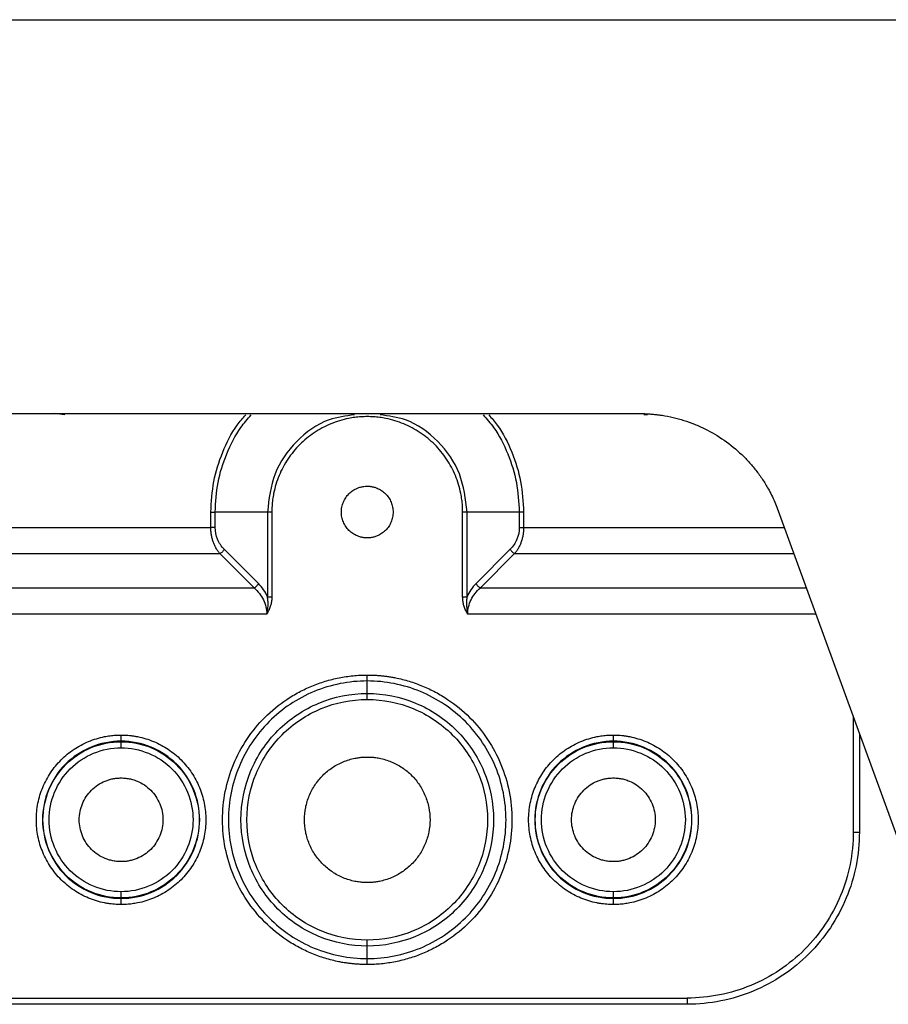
# Model space of a CAD drawing. Header units: millimetres. Extents: x 155400 to 158106, y 111257 to 114777.
# Tile 3 of 157: x 155674 to 155745, y 112489 to 112569. Entities that reach past the tile are written whole.
import ezdxf

# ---------------------------------------------------------------- set-up
doc = ezdxf.new("R2010")
doc.units = ezdxf.units.MM

msp = doc.modelspace()

# ---------------------------------------------------------------- linework, layer by layer
at = {"color": 7, "linetype": 'Continuous', "lineweight": 25}
for p, q in [((155439.8, 112568.524), (155804.8, 112568.524)), ((155520.173, 112536.524), (155724.427, 112536.524)), ((155677.728, 112536.424), (155676.89, 112536.524)), ((155725.077, 112536.424), (155724.763, 112536.424)), ((155689.593, 112527.267), (155689.593, 112528.524)), ((155689.947, 112527.267), (155689.947, 112528.524)), ((155694.194, 112528.524), (155689.947, 112528.524)), ((155694.194, 112528.524), (155694.194, 112521.643)), ((155694.547, 112528.524), (155694.547, 112521.643)), ((155710.053, 112521.643), (155710.053, 112528.524)), ((155714.654, 112528.524), (155710.407, 112528.524)), ((155710.407, 112521.643), (155710.407, 112528.524)), ((155714.654, 112528.524), (155714.654, 112527.267)), ((155715.007, 112528.524), (155715.007, 112527.267)), ((155735.703, 112528.628), (155747.426, 112496.42)), ((155635.007, 112527.267), (155689.593, 112527.267)), ((155715.007, 112527.267), (155736.199, 112527.267)), ((155693.461, 112522.716), (155690.679, 112525.499)), ((155713.921, 112525.499), (155711.139, 112522.716)), ((155634.275, 112525.145), (155690.325, 112525.145)), ((155693.108, 112522.363), (155690.325, 112525.145)), ((155714.275, 112525.145), (155711.492, 112522.363)), ((155714.275, 112525.145), (155736.971, 112525.145)), ((155631.492, 112522.363), (155693.108, 112522.363)), ((155711.492, 112522.363), (155737.984, 112522.363)), ((155694.133, 112520.242), (155630.467, 112520.242)), ((155738.756, 112520.242), (155710.467, 112520.242)), ((155702.3, 112513.784), (155702.3, 112514.802)), ((155741.787, 112511.914), (155741.787, 112502.524)), ((155742.287, 112510.541), (155742.287, 112502.524)), ((155682.3, 112509.87), (155682.3, 112509.911)), ((155722.3, 112509.87), (155722.3, 112509.911)), ((155682.3, 112497.137), (155682.3, 112497.178)), ((155722.3, 112497.137), (155722.3, 112497.178)), ((155702.3, 112492.247), (155702.3, 112493.265)), ((155516.3, 112489.037), (155728.3, 112489.037)), ((155728.3, 112488.538), (155516.3, 112488.538))]:
    msp.add_line(p, q, dxfattribs=at)
for points, knots in [([(155689.593, 112528.524), (155689.639, 112529.357), (155689.731, 112531.022), (155690.504, 112533.407), (155691.404, 112535.246), (155692.187, 112536.15), (155692.424, 112536.424)], [0, 0, 0, 0, 0.291003, 0.582006, 0.873009, 1, 1, 1, 1]), ([(155689.947, 112528.524), (155689.992, 112529.333), (155690.082, 112530.952), (155690.83, 112533.273), (155691.758, 112535.139), (155692.585, 112536.087), (155692.879, 112536.424)], [0, 0, 0, 0, 0.281388, 0.562777, 0.844165, 1, 1, 1, 1]), ([(155701.262, 112536.424), (155700.559, 112536.332), (155698.799, 112536.103), (155696.439, 112534.376), (155694.558, 112531.715), (155694.315, 112529.588), (155694.194, 112528.524)], [0, 0, 0, 0, 0.181544, 0.454363, 0.727181, 1, 1, 1, 1]), ([(155710.407, 112528.524), (155710.285, 112529.588), (155710.042, 112531.715), (155708.162, 112534.376), (155705.802, 112536.103), (155704.041, 112536.332), (155703.338, 112536.424)], [0, 0, 0, 0, 0.272819, 0.545637, 0.818456, 1, 1, 1, 1]), ([(155711.721, 112536.424), (155712.016, 112536.087), (155712.843, 112535.139), (155713.77, 112533.273), (155714.519, 112530.952), (155714.609, 112529.333), (155714.654, 112528.524)], [0, 0, 0, 0, 0.155835, 0.437223, 0.718612, 1, 1, 1, 1]), ([(155712.176, 112536.424), (155712.414, 112536.15), (155713.196, 112535.246), (155714.096, 112533.407), (155714.869, 112531.022), (155714.961, 112529.357), (155715.007, 112528.524)], [0, 0, 0, 0, 0.126991, 0.417994, 0.708997, 1, 1, 1, 1]), ([(155724.427, 112536.524), (155724.529, 112536.523), (155724.733, 112536.522), (155725.038, 112536.51), (155725.342, 112536.491), (155725.647, 112536.463), (155725.95, 112536.428), (155726.454, 112536.357), (155727.155, 112536.222), (155728.039, 112535.98), (155728.902, 112535.671), (155730.018, 112535.173), (155731.337, 112534.392), (155732.521, 112533.42), (155733.371, 112532.542), (155733.956, 112531.836), (155734.487, 112531.088), (155734.906, 112530.389), (155735.232, 112529.755), (155735.486, 112529.199), (155735.631, 112528.819), (155735.703, 112528.628)], [0, 0, 0, 0, 0.020858, 0.041691, 0.062513, 0.083336, 0.104176, 0.125044, 0.187534, 0.250062, 0.312552, 0.375079, 0.500005, 0.624931, 0.687421, 0.749948, 0.812438, 0.874966, 0.916653, 0.958295, 1, 1, 1, 1]), ([(155702.3, 112536.277), (155702.215, 112536.276), (155702.046, 112536.275), (155701.793, 112536.262), (155701.54, 112536.241), (155701.288, 112536.212), (155701.037, 112536.175), (155700.621, 112536.099), (155700.046, 112535.955), (155699.329, 112535.698), (155698.64, 112535.373), (155697.769, 112534.851), (155696.783, 112534.042), (155695.974, 112533.056), (155695.452, 112532.185), (155695.126, 112531.496), (155694.869, 112530.778), (155694.704, 112530.121), (155694.608, 112529.537), (155694.557, 112529.032), (155694.55, 112528.693), (155694.547, 112528.524)], [0, 0, 0, 0, 0.020877, 0.041711, 0.062525, 0.083342, 0.104184, 0.125073, 0.187565, 0.250102, 0.312594, 0.375131, 0.500008, 0.624886, 0.687377, 0.749914, 0.812406, 0.874943, 0.916649, 0.958274, 1, 1, 1, 1]), ([(155710.053, 112528.524), (155710.052, 112528.609), (155710.051, 112528.778), (155710.038, 112529.031), (155710.017, 112529.284), (155709.988, 112529.536), (155709.951, 112529.787), (155709.875, 112530.203), (155709.731, 112530.778), (155709.474, 112531.496), (155709.149, 112532.185), (155708.627, 112533.055), (155707.818, 112534.042), (155706.832, 112534.851), (155705.961, 112535.373), (155705.272, 112535.698), (155704.554, 112535.955), (155703.897, 112536.12), (155703.313, 112536.216), (155702.808, 112536.268), (155702.469, 112536.274), (155702.3, 112536.277)], [0, 0, 0, 0, 0.020877, 0.041711, 0.062525, 0.083342, 0.104184, 0.125073, 0.187565, 0.250102, 0.312594, 0.375131, 0.500008, 0.624886, 0.687377, 0.749914, 0.812406, 0.874943, 0.916649, 0.958274, 1, 1, 1, 1]), ([(155702.3, 112526.424), (155702.254, 112526.425), (155702.162, 112526.427), (155702.025, 112526.44), (155701.89, 112526.463), (155701.757, 112526.494), (155701.625, 112526.534), (155701.411, 112526.615), (155701.126, 112526.766), (155700.806, 112527.03), (155700.542, 112527.349), (155700.348, 112527.715), (155700.226, 112528.112), (155700.187, 112528.524), (155700.226, 112528.937), (155700.348, 112529.333), (155700.542, 112529.699), (155700.806, 112530.018), (155701.125, 112530.282), (155701.451, 112530.455), (155701.755, 112530.558), (155702.025, 112530.614), (155702.208, 112530.621), (155702.3, 112530.624)], [0, 0, 0, 0, 0.020996, 0.041816, 0.06255, 0.083289, 0.104123, 0.125142, 0.187581, 0.250105, 0.312545, 0.375069, 0.437508, 0.500033, 0.562472, 0.624996, 0.687436, 0.74996, 0.812399, 0.874923, 0.916718, 0.958168, 1, 1, 1, 1]), ([(155702.3, 112530.624), (155702.346, 112530.623), (155702.438, 112530.622), (155702.575, 112530.608), (155702.71, 112530.586), (155702.843, 112530.554), (155702.975, 112530.514), (155703.189, 112530.434), (155703.475, 112530.282), (155703.794, 112530.019), (155704.058, 112529.699), (155704.252, 112529.333), (155704.374, 112528.937), (155704.413, 112528.524), (155704.374, 112528.112), (155704.253, 112527.716), (155704.058, 112527.35), (155703.795, 112527.03), (155703.475, 112526.766), (155703.149, 112526.593), (155702.845, 112526.49), (155702.575, 112526.434), (155702.392, 112526.428), (155702.3, 112526.424)], [0, 0, 0, 0, 0.0209958, 0.0418158, 0.0625498, 0.0832886, 0.1041228, 0.1251419, 0.1875813, 0.2501054, 0.3125449, 0.375069, 0.4375084, 0.5000325, 0.562472, 0.6249961, 0.6874355, 0.7499597, 0.8123991, 0.8749232, 0.9167179, 0.9581679, 1, 1, 1, 1]), ([(155690.325, 112525.145), (155690.296, 112525.182), (155690.237, 112525.254), (155690.156, 112525.369), (155690.079, 112525.487), (155690.009, 112525.609), (155689.944, 112525.733), (155689.884, 112525.859), (155689.831, 112525.988), (155689.766, 112526.164), (155689.697, 112526.394), (155689.637, 112526.682), (155689.6, 112526.974), (155689.595, 112527.169), (155689.593, 112527.267)], [0, 0, 0, 0, 0.070599, 0.13952, 0.206805, 0.272501, 0.336655, 0.39932, 0.460551, 0.520409, 0.644056, 0.764731, 0.883132, 1, 1, 1, 1]), ([(155689.947, 112527.267), (155689.902, 112527.267), (155689.846, 112527.267), (155689.723, 112527.267), (155689.657, 112527.267), (155689.593, 112527.267)], [0, 0, 0, 0, 0.5, 0.5, 1, 1, 1, 1]), ([(155690.679, 112525.499), (155690.447, 112525.731), (155690.262, 112526.008), (155690.012, 112526.612), (155689.947, 112526.939), (155689.947, 112527.267)], [0, 0, 0, 0, 0.5, 0.5, 1, 1, 1, 1]), ([(155714.654, 112527.267), (155714.654, 112526.939), (155714.589, 112526.612), (155714.338, 112526.008), (155714.153, 112525.731), (155713.921, 112525.499)], [0, 0, 0, 0, 0.5, 0.5, 1, 1, 1, 1]), ([(155715.007, 112527.267), (155715.007, 112527.218), (155715.006, 112527.121), (155714.996, 112526.975), (155714.981, 112526.829), (155714.961, 112526.684), (155714.934, 112526.54), (155714.901, 112526.398), (155714.862, 112526.256), (155714.804, 112526.074), (155714.717, 112525.854), (155714.592, 112525.604), (155714.445, 112525.362), (155714.333, 112525.219), (155714.275, 112525.145)], [0, 0, 0, 0, 0.058309, 0.116908, 0.175893, 0.235358, 0.295393, 0.356087, 0.417528, 0.479796, 0.600818, 0.72758, 0.860516, 1, 1, 1, 1]), ([(155690.679, 112525.499), (155690.643, 112525.428), (155690.591, 112525.357), (155690.468, 112525.233), (155690.397, 112525.181), (155690.325, 112525.145)], [0, 0, 0, 0, 0.5, 0.5, 1, 1, 1, 1]), ([(155713.921, 112525.499), (155713.956, 112525.431), (155714.008, 112525.358), (155714.134, 112525.232), (155714.207, 112525.179), (155714.275, 112525.145)], [0, 0, 0, 0, 0.5, 0.5, 1, 1, 1, 1]), ([(155693.108, 112522.363), (155693.179, 112522.398), (155693.25, 112522.451), (155693.374, 112522.574), (155693.426, 112522.645), (155693.461, 112522.716)], [0, 0, 0, 0, 0.5, 0.5, 1, 1, 1, 1]), ([(155693.108, 112522.363), (155693.432, 112522.085), (155693.691, 112521.752), (155694.042, 112521.027), (155694.133, 112520.634), (155694.133, 112520.242)], [0, 0, 0, 0, 0.5, 0.5, 1, 1, 1, 1]), ([(155710.467, 112520.242), (155710.467, 112520.634), (155710.558, 112521.027), (155710.909, 112521.752), (155711.168, 112522.085), (155711.492, 112522.363)], [0, 0, 0, 0, 0.5, 0.5, 1, 1, 1, 1]), ([(155711.139, 112522.716), (155711.174, 112522.645), (155711.227, 112522.574), (155711.35, 112522.451), (155711.421, 112522.398), (155711.492, 112522.363)], [0, 0, 0, 0, 0.5, 0.5, 1, 1, 1, 1]), ([(155694.133, 112520.242), (155694.146, 112520.295), (155694.174, 112520.407), (155694.206, 112520.583), (155694.231, 112520.774), (155694.247, 112521.02), (155694.243, 112521.313), (155694.21, 112521.534), (155694.194, 112521.643)], [0, 0, 0, 0, 0.116984, 0.242355, 0.377317, 0.523231, 0.763899, 1, 1, 1, 1]), ([(155694.547, 112521.643), (155694.546, 112521.588), (155694.544, 112521.479), (155694.528, 112521.317), (155694.503, 112521.156), (155694.467, 112520.998), (155694.421, 112520.842), (155694.365, 112520.688), (155694.298, 112520.537), (155694.221, 112520.387), (155694.163, 112520.29), (155694.133, 112520.242)], [0, 0, 0, 0, 0.110972, 0.220933, 0.330327, 0.43961, 0.549235, 0.659653, 0.771306, 0.884618, 1, 1, 1, 1]), ([(155694.194, 112521.643), (155694.239, 112521.643), (155694.295, 112521.643), (155694.417, 112521.643), (155694.483, 112521.643), (155694.547, 112521.643)], [0, 0, 0, 0, 0.5, 0.5, 1, 1, 1, 1]), ([(155710.053, 112521.643), (155710.117, 112521.643), (155710.183, 112521.643), (155710.306, 112521.643), (155710.362, 112521.643), (155710.407, 112521.643)], [0, 0, 0, 0, 0.5, 0.5, 1, 1, 1, 1]), ([(155710.467, 112520.242), (155710.438, 112520.29), (155710.379, 112520.387), (155710.303, 112520.537), (155710.236, 112520.688), (155710.179, 112520.842), (155710.133, 112520.998), (155710.097, 112521.156), (155710.072, 112521.317), (155710.056, 112521.479), (155710.054, 112521.588), (155710.053, 112521.643)], [0, 0, 0, 0, 0.115382, 0.228694, 0.340347, 0.450765, 0.56039, 0.669673, 0.779067, 0.889028, 1, 1, 1, 1]), ([(155710.407, 112521.643), (155710.406, 112521.64), (155710.405, 112521.633), (155710.402, 112521.62), (155710.398, 112521.596), (155710.391, 112521.549), (155710.377, 112521.454), (155710.363, 112521.313), (155710.355, 112521.144), (155710.357, 112520.939), (155710.375, 112520.712), (155710.413, 112520.467), (155710.45, 112520.314), (155710.467, 112520.242)], [0, 0, 0, 0, 0.007283, 0.014569, 0.029144, 0.058318, 0.116796, 0.234638, 0.360371, 0.476944, 0.668888, 0.842226, 1, 1, 1, 1]), ([(155702.3, 112491.764), (155702.19, 112491.765), (155701.97, 112491.766), (155701.64, 112491.781), (155701.311, 112491.804), (155700.984, 112491.836), (155700.657, 112491.878), (155700.33, 112491.928), (155699.736, 112492.038), (155698.881, 112492.252), (155697.793, 112492.642), (155696.747, 112493.136), (155695.427, 112493.927), (155693.93, 112495.155), (155692.459, 112496.948), (155691.365, 112498.995), (155690.691, 112501.215), (155690.464, 112503.524), (155690.691, 112505.833), (155691.365, 112508.054), (155692.459, 112510.1), (155693.93, 112511.894), (155695.426, 112513.121), (155696.747, 112513.913), (155697.792, 112514.407), (155698.881, 112514.796), (155699.816, 112515.03), (155700.574, 112515.162), (155701.147, 112515.232), (155701.723, 112515.276), (155702.107, 112515.282), (155702.3, 112515.285)], [0, 0, 0, 0, 0.008954, 0.017891, 0.026818, 0.035742, 0.044671, 0.05361, 0.062568, 0.093833, 0.125112, 0.156377, 0.187657, 0.250126, 0.312595, 0.375064, 0.437533, 0.500002, 0.562471, 0.62494, 0.687409, 0.749878, 0.812347, 0.843612, 0.874892, 0.906157, 0.937436, 0.953093, 0.968714, 0.984337, 1, 1, 1, 1]), ([(155702.3, 112514.802), (155700.824, 112514.802), (155699.348, 112514.508), (155696.621, 112513.378), (155695.37, 112512.542), (155693.282, 112510.455), (155692.446, 112509.204), (155691.316, 112506.476), (155691.023, 112505), (155691.023, 112502.048), (155691.316, 112500.572), (155692.446, 112497.845), (155693.282, 112496.594), (155695.37, 112494.506), (155696.621, 112493.67), (155699.348, 112492.54), (155700.824, 112492.247), (155702.3, 112492.247)], [0, 0, 0, 0, 0.125, 0.125, 0.25, 0.25, 0.375, 0.375, 0.5, 0.5, 0.625, 0.625, 0.75, 0.75, 0.875, 0.875, 1, 1, 1, 1]), ([(155702.3, 112514.802), (155702.3, 112514.83), (155702.3, 112514.894), (155702.3, 112515.067), (155702.3, 112515.175), (155702.3, 112515.285)], [0, 0, 0, 0, 0.5, 0.5, 1, 1, 1, 1]), ([(155702.3, 112515.285), (155702.41, 112515.284), (155702.63, 112515.282), (155702.96, 112515.268), (155703.289, 112515.245), (155703.617, 112515.212), (155703.944, 112515.171), (155704.27, 112515.12), (155704.865, 112515.01), (155705.72, 112514.797), (155706.808, 112514.407), (155707.853, 112513.913), (155709.174, 112513.121), (155710.67, 112511.894), (155712.142, 112510.1), (155713.235, 112508.054), (155713.909, 112505.833), (155714.136, 112503.524), (155713.909, 112501.215), (155713.235, 112498.995), (155712.142, 112496.948), (155710.67, 112495.155), (155709.174, 112493.928), (155707.853, 112493.136), (155706.808, 112492.642), (155705.72, 112492.252), (155704.785, 112492.018), (155704.026, 112491.886), (155703.453, 112491.816), (155702.878, 112491.772), (155702.493, 112491.766), (155702.3, 112491.764)], [0, 0, 0, 0, 0.008954, 0.017891, 0.026818, 0.035742, 0.044671, 0.05361, 0.062568, 0.093833, 0.125112, 0.156377, 0.187657, 0.250126, 0.312595, 0.375064, 0.437533, 0.500002, 0.562471, 0.62494, 0.687409, 0.749878, 0.812347, 0.843612, 0.874892, 0.906157, 0.937436, 0.953093, 0.968714, 0.984337, 1, 1, 1, 1]), ([(155702.3, 112492.247), (155703.776, 112492.247), (155705.252, 112492.54), (155707.98, 112493.67), (155709.231, 112494.506), (155711.318, 112496.594), (155712.154, 112497.845), (155713.284, 112500.572), (155713.578, 112502.048), (155713.578, 112505), (155713.284, 112506.476), (155712.154, 112509.204), (155711.318, 112510.455), (155709.231, 112512.542), (155707.98, 112513.378), (155705.252, 112514.508), (155703.776, 112514.802), (155702.3, 112514.802)], [0, 0, 0, 0, 0.125, 0.125, 0.25, 0.25, 0.375, 0.375, 0.5, 0.5, 0.625, 0.625, 0.75, 0.75, 0.875, 0.875, 1, 1, 1, 1]), ([(155702.3, 112493.265), (155700.957, 112493.265), (155699.615, 112493.532), (155697.133, 112494.559), (155695.995, 112495.32), (155694.096, 112497.219), (155693.336, 112498.357), (155692.308, 112500.839), (155692.041, 112502.181), (155692.041, 112504.867), (155692.308, 112506.21), (155693.336, 112508.691), (155694.096, 112509.829), (155695.995, 112511.728), (155697.133, 112512.489), (155699.615, 112513.517), (155700.957, 112513.784), (155702.3, 112513.784)], [0, 0, 0, 0, 0.125, 0.125, 0.25, 0.25, 0.375, 0.375, 0.5, 0.5, 0.625, 0.625, 0.75, 0.75, 0.875, 0.875, 1, 1, 1, 1]), ([(155702.3, 112493.748), (155701.02, 112493.748), (155699.741, 112494.002), (155697.376, 112494.981), (155696.292, 112495.706), (155694.482, 112497.516), (155693.758, 112498.6), (155692.778, 112500.965), (155692.524, 112502.244), (155692.524, 112504.804), (155692.778, 112506.083), (155693.758, 112508.448), (155694.482, 112509.532), (155696.292, 112511.342), (155697.376, 112512.067), (155699.741, 112513.046), (155701.02, 112513.301), (155702.3, 112513.301)], [0, 0, 0, 0, 0.125, 0.125, 0.25, 0.25, 0.375, 0.375, 0.5, 0.5, 0.625, 0.625, 0.75, 0.75, 0.875, 0.875, 1, 1, 1, 1]), ([(155702.3, 112513.301), (155702.3, 112513.41), (155702.3, 112513.519), (155702.3, 112513.692), (155702.3, 112513.755), (155702.3, 112513.784)], [0, 0, 0, 0, 0.5, 0.5, 1, 1, 1, 1]), ([(155702.3, 112513.784), (155703.643, 112513.784), (155704.986, 112513.517), (155707.467, 112512.489), (155708.605, 112511.728), (155710.504, 112509.829), (155711.265, 112508.691), (155712.293, 112506.21), (155712.56, 112504.867), (155712.56, 112502.181), (155712.293, 112500.839), (155711.265, 112498.357), (155710.504, 112497.219), (155708.605, 112495.32), (155707.467, 112494.559), (155704.986, 112493.532), (155703.643, 112493.265), (155702.3, 112493.265)], [0, 0, 0, 0, 0.125, 0.125, 0.25, 0.25, 0.375, 0.375, 0.5, 0.5, 0.625, 0.625, 0.75, 0.75, 0.875, 0.875, 1, 1, 1, 1]), ([(155702.3, 112513.301), (155703.58, 112513.301), (155704.859, 112513.046), (155707.224, 112512.067), (155708.308, 112511.342), (155710.118, 112509.532), (155710.843, 112508.448), (155711.822, 112506.083), (155712.077, 112504.804), (155712.077, 112502.244), (155711.822, 112500.965), (155710.843, 112498.6), (155710.118, 112497.516), (155708.308, 112495.706), (155707.224, 112494.981), (155704.859, 112494.002), (155703.58, 112493.748), (155702.3, 112493.748)], [0, 0, 0, 0, 0.125, 0.125, 0.25, 0.25, 0.375, 0.375, 0.5, 0.5, 0.625, 0.625, 0.75, 0.75, 0.875, 0.875, 1, 1, 1, 1]), ([(155682.3, 112496.637), (155682.21, 112496.638), (155682.03, 112496.64), (155681.76, 112496.657), (155681.491, 112496.683), (155681.223, 112496.72), (155680.823, 112496.791), (155680.298, 112496.923), (155679.661, 112497.151), (155679.048, 112497.44), (155678.275, 112497.904), (155677.399, 112498.623), (155676.537, 112499.673), (155675.896, 112500.872), (155675.502, 112502.172), (155675.369, 112503.524), (155675.502, 112504.876), (155675.896, 112506.177), (155676.537, 112507.375), (155677.399, 112508.425), (155678.275, 112509.144), (155679.048, 112509.608), (155679.66, 112509.897), (155680.298, 112510.125), (155680.882, 112510.272), (155681.4, 112510.357), (155681.849, 112510.403), (155682.15, 112510.408), (155682.3, 112510.411)], [0, 0, 0, 0, 0.012528, 0.02503, 0.037524, 0.05003, 0.062566, 0.093826, 0.125111, 0.156371, 0.187656, 0.250126, 0.312595, 0.375065, 0.437534, 0.500003, 0.562473, 0.624942, 0.687412, 0.749881, 0.812351, 0.84361, 0.874896, 0.906155, 0.937441, 0.958303, 0.979126, 1, 1, 1, 1]), ([(155682.3, 112509.911), (155682.3, 112509.915), (155682.3, 112509.97), (155682.3, 112510.155), (155682.3, 112510.283), (155682.3, 112510.411)], [0, 0, 0, 0, 0.5, 0.5, 1, 1, 1, 1]), ([(155682.3, 112510.411), (155682.39, 112510.41), (155682.571, 112510.408), (155682.841, 112510.392), (155683.11, 112510.365), (155683.378, 112510.328), (155683.777, 112510.257), (155684.303, 112510.125), (155684.94, 112509.897), (155685.552, 112509.608), (155686.325, 112509.144), (155687.202, 112508.425), (155688.063, 112507.375), (155688.704, 112506.177), (155689.098, 112504.876), (155689.232, 112503.524), (155689.098, 112502.172), (155688.704, 112500.872), (155688.063, 112499.673), (155687.202, 112498.623), (155686.326, 112497.904), (155685.552, 112497.44), (155684.94, 112497.151), (155684.303, 112496.923), (155683.719, 112496.777), (155683.2, 112496.691), (155682.751, 112496.646), (155682.451, 112496.64), (155682.3, 112496.637)], [0, 0, 0, 0, 0.012528, 0.02503, 0.037524, 0.05003, 0.062566, 0.093826, 0.125111, 0.156371, 0.187656, 0.250126, 0.312595, 0.375065, 0.437534, 0.500003, 0.562473, 0.624942, 0.687412, 0.749881, 0.812351, 0.84361, 0.874896, 0.906155, 0.937441, 0.958303, 0.979126, 1, 1, 1, 1]), ([(155722.3, 112496.637), (155722.21, 112496.638), (155722.03, 112496.64), (155721.76, 112496.657), (155721.491, 112496.683), (155721.223, 112496.72), (155720.823, 112496.791), (155720.298, 112496.923), (155719.661, 112497.151), (155719.048, 112497.44), (155718.275, 112497.904), (155717.399, 112498.623), (155716.537, 112499.673), (155715.896, 112500.872), (155715.502, 112502.172), (155715.369, 112503.524), (155715.502, 112504.876), (155715.896, 112506.177), (155716.537, 112507.375), (155717.399, 112508.425), (155718.275, 112509.144), (155719.048, 112509.608), (155719.66, 112509.897), (155720.298, 112510.125), (155720.882, 112510.272), (155721.4, 112510.357), (155721.849, 112510.403), (155722.15, 112510.408), (155722.3, 112510.411)], [0, 0, 0, 0, 0.012528, 0.02503, 0.037524, 0.05003, 0.062566, 0.093826, 0.125111, 0.156371, 0.187656, 0.250126, 0.312595, 0.375065, 0.437534, 0.500003, 0.562473, 0.624942, 0.687412, 0.749881, 0.812351, 0.84361, 0.874896, 0.906155, 0.937441, 0.958303, 0.979126, 1, 1, 1, 1]), ([(155722.3, 112509.911), (155722.3, 112509.915), (155722.3, 112509.97), (155722.3, 112510.155), (155722.3, 112510.283), (155722.3, 112510.411)], [0, 0, 0, 0, 0.5, 0.5, 1, 1, 1, 1]), ([(155722.3, 112510.411), (155722.39, 112510.41), (155722.571, 112510.408), (155722.841, 112510.392), (155723.11, 112510.365), (155723.378, 112510.328), (155723.777, 112510.257), (155724.303, 112510.125), (155724.94, 112509.897), (155725.552, 112509.608), (155726.325, 112509.144), (155727.202, 112508.425), (155728.063, 112507.375), (155728.704, 112506.177), (155729.098, 112504.876), (155729.232, 112503.524), (155729.098, 112502.172), (155728.704, 112500.872), (155728.063, 112499.673), (155727.202, 112498.623), (155726.326, 112497.904), (155725.552, 112497.44), (155724.94, 112497.151), (155724.303, 112496.923), (155723.719, 112496.777), (155723.2, 112496.691), (155722.751, 112496.646), (155722.451, 112496.64), (155722.3, 112496.637)], [0, 0, 0, 0, 0.012528, 0.02503, 0.037524, 0.05003, 0.062566, 0.093826, 0.125111, 0.156371, 0.187656, 0.250126, 0.312595, 0.375065, 0.437534, 0.500003, 0.562473, 0.624942, 0.687412, 0.749881, 0.812351, 0.84361, 0.874896, 0.906155, 0.937441, 0.958303, 0.979126, 1, 1, 1, 1]), ([(155682.3, 112509.911), (155681.464, 112509.911), (155680.628, 112509.745), (155679.083, 112509.105), (155678.375, 112508.632), (155677.192, 112507.449), (155676.719, 112506.741), (155676.079, 112505.196), (155675.913, 112504.36), (155675.913, 112502.688), (155676.079, 112501.852), (155676.719, 112500.307), (155677.192, 112499.599), (155678.375, 112498.416), (155679.083, 112497.943), (155680.628, 112497.303), (155681.464, 112497.137), (155682.3, 112497.137)], [0, 0, 0, 0, 0.125, 0.125, 0.25, 0.25, 0.375, 0.375, 0.5, 0.5, 0.625, 0.625, 0.75, 0.75, 0.875, 0.875, 1, 1, 1, 1]), ([(155682.3, 112497.178), (155681.469, 112497.178), (155680.639, 112497.343), (155679.104, 112497.979), (155678.4, 112498.449), (155677.225, 112499.624), (155676.755, 112500.328), (155676.119, 112501.863), (155675.954, 112502.693), (155675.954, 112504.355), (155676.119, 112505.185), (155676.755, 112506.72), (155677.225, 112507.424), (155678.4, 112508.599), (155679.104, 112509.069), (155680.639, 112509.705), (155681.469, 112509.87), (155682.3, 112509.87)], [0, 0, 0, 0, 0.125, 0.125, 0.25, 0.25, 0.375, 0.375, 0.5, 0.5, 0.625, 0.625, 0.75, 0.75, 0.875, 0.875, 1, 1, 1, 1]), ([(155682.3, 112497.678), (155681.535, 112497.678), (155680.77, 112497.83), (155679.356, 112498.416), (155678.707, 112498.849), (155677.625, 112499.931), (155677.192, 112500.58), (155676.606, 112501.994), (155676.454, 112502.759), (155676.454, 112504.289), (155676.606, 112505.054), (155677.192, 112506.469), (155677.625, 112507.117), (155678.707, 112508.199), (155679.356, 112508.633), (155680.77, 112509.218), (155681.535, 112509.371), (155682.3, 112509.371)], [0, 0, 0, 0, 0.125, 0.125, 0.25, 0.25, 0.375, 0.375, 0.5, 0.5, 0.625, 0.625, 0.75, 0.75, 0.875, 0.875, 1, 1, 1, 1]), ([(155682.3, 112497.137), (155683.136, 112497.137), (155683.972, 112497.303), (155685.517, 112497.943), (155686.225, 112498.416), (155687.408, 112499.599), (155687.881, 112500.307), (155688.521, 112501.852), (155688.687, 112502.688), (155688.687, 112504.36), (155688.521, 112505.196), (155687.881, 112506.741), (155687.408, 112507.449), (155686.225, 112508.632), (155685.517, 112509.105), (155683.972, 112509.745), (155683.136, 112509.911), (155682.3, 112509.911)], [0, 0, 0, 0, 0.125, 0.125, 0.25, 0.25, 0.375, 0.375, 0.5, 0.5, 0.625, 0.625, 0.75, 0.75, 0.875, 0.875, 1, 1, 1, 1]), ([(155682.3, 112509.371), (155682.3, 112509.499), (155682.3, 112509.627), (155682.3, 112509.812), (155682.3, 112509.867), (155682.3, 112509.87)], [0, 0, 0, 0, 0.5, 0.5, 1, 1, 1, 1]), ([(155682.3, 112509.87), (155683.131, 112509.87), (155683.961, 112509.705), (155685.496, 112509.069), (155686.2, 112508.599), (155687.375, 112507.424), (155687.845, 112506.72), (155688.481, 112505.185), (155688.646, 112504.355), (155688.646, 112502.693), (155688.481, 112501.863), (155687.845, 112500.328), (155687.375, 112499.624), (155686.2, 112498.449), (155685.496, 112497.979), (155683.961, 112497.343), (155683.131, 112497.178), (155682.3, 112497.178)], [0, 0, 0, 0, 0.125, 0.125, 0.25, 0.25, 0.375, 0.375, 0.5, 0.5, 0.625, 0.625, 0.75, 0.75, 0.875, 0.875, 1, 1, 1, 1]), ([(155682.3, 112509.371), (155683.065, 112509.371), (155683.83, 112509.218), (155685.245, 112508.633), (155685.893, 112508.199), (155686.975, 112507.117), (155687.409, 112506.469), (155687.994, 112505.054), (155688.147, 112504.289), (155688.147, 112502.759), (155687.994, 112501.994), (155687.409, 112500.58), (155686.975, 112499.931), (155685.893, 112498.849), (155685.245, 112498.416), (155683.83, 112497.83), (155683.065, 112497.678), (155682.3, 112497.678)], [0, 0, 0, 0, 0.125, 0.125, 0.25, 0.25, 0.375, 0.375, 0.5, 0.5, 0.625, 0.625, 0.75, 0.75, 0.875, 0.875, 1, 1, 1, 1]), ([(155722.3, 112509.911), (155721.464, 112509.911), (155720.628, 112509.745), (155719.083, 112509.105), (155718.375, 112508.632), (155717.192, 112507.449), (155716.719, 112506.741), (155716.079, 112505.196), (155715.913, 112504.36), (155715.913, 112502.688), (155716.079, 112501.852), (155716.719, 112500.307), (155717.192, 112499.599), (155718.375, 112498.416), (155719.083, 112497.943), (155720.628, 112497.303), (155721.464, 112497.137), (155722.3, 112497.137)], [0, 0, 0, 0, 0.125, 0.125, 0.25, 0.25, 0.375, 0.375, 0.5, 0.5, 0.625, 0.625, 0.75, 0.75, 0.875, 0.875, 1, 1, 1, 1]), ([(155722.3, 112497.178), (155721.469, 112497.178), (155720.639, 112497.343), (155719.104, 112497.979), (155718.4, 112498.449), (155717.225, 112499.624), (155716.755, 112500.328), (155716.119, 112501.863), (155715.954, 112502.693), (155715.954, 112504.355), (155716.119, 112505.185), (155716.755, 112506.72), (155717.225, 112507.424), (155718.4, 112508.599), (155719.104, 112509.069), (155720.639, 112509.705), (155721.469, 112509.87), (155722.3, 112509.87)], [0, 0, 0, 0, 0.125, 0.125, 0.25, 0.25, 0.375, 0.375, 0.5, 0.5, 0.625, 0.625, 0.75, 0.75, 0.875, 0.875, 1, 1, 1, 1]), ([(155722.3, 112497.678), (155721.535, 112497.678), (155720.77, 112497.83), (155719.356, 112498.416), (155718.707, 112498.849), (155717.625, 112499.931), (155717.192, 112500.58), (155716.606, 112501.994), (155716.454, 112502.759), (155716.454, 112504.289), (155716.606, 112505.054), (155717.192, 112506.469), (155717.625, 112507.117), (155718.707, 112508.199), (155719.356, 112508.633), (155720.77, 112509.218), (155721.535, 112509.371), (155722.3, 112509.371)], [0, 0, 0, 0, 0.125, 0.125, 0.25, 0.25, 0.375, 0.375, 0.5, 0.5, 0.625, 0.625, 0.75, 0.75, 0.875, 0.875, 1, 1, 1, 1]), ([(155722.3, 112497.137), (155723.136, 112497.137), (155723.972, 112497.303), (155725.517, 112497.943), (155726.225, 112498.416), (155727.408, 112499.599), (155727.881, 112500.307), (155728.521, 112501.852), (155728.687, 112502.688), (155728.687, 112504.36), (155728.521, 112505.196), (155727.881, 112506.741), (155727.408, 112507.449), (155726.225, 112508.632), (155725.517, 112509.105), (155723.972, 112509.745), (155723.136, 112509.911), (155722.3, 112509.911)], [0, 0, 0, 0, 0.125, 0.125, 0.25, 0.25, 0.375, 0.375, 0.5, 0.5, 0.625, 0.625, 0.75, 0.75, 0.875, 0.875, 1, 1, 1, 1]), ([(155722.3, 112509.371), (155722.3, 112509.499), (155722.3, 112509.627), (155722.3, 112509.812), (155722.3, 112509.867), (155722.3, 112509.87)], [0, 0, 0, 0, 0.5, 0.5, 1, 1, 1, 1]), ([(155722.3, 112509.87), (155723.131, 112509.87), (155723.961, 112509.705), (155725.496, 112509.069), (155726.2, 112508.599), (155727.375, 112507.424), (155727.845, 112506.72), (155728.481, 112505.185), (155728.646, 112504.355), (155728.646, 112502.693), (155728.481, 112501.863), (155727.845, 112500.328), (155727.375, 112499.624), (155726.2, 112498.449), (155725.496, 112497.979), (155723.961, 112497.343), (155723.131, 112497.178), (155722.3, 112497.178)], [0, 0, 0, 0, 0.125, 0.125, 0.25, 0.25, 0.375, 0.375, 0.5, 0.5, 0.625, 0.625, 0.75, 0.75, 0.875, 0.875, 1, 1, 1, 1]), ([(155722.3, 112509.371), (155723.065, 112509.371), (155723.83, 112509.218), (155725.245, 112508.633), (155725.893, 112508.199), (155726.975, 112507.117), (155727.409, 112506.469), (155727.994, 112505.054), (155728.147, 112504.289), (155728.147, 112502.759), (155727.994, 112501.994), (155727.409, 112500.58), (155726.975, 112499.931), (155725.893, 112498.849), (155725.245, 112498.416), (155723.83, 112497.83), (155723.065, 112497.678), (155722.3, 112497.678)], [0, 0, 0, 0, 0.125, 0.125, 0.25, 0.25, 0.375, 0.375, 0.5, 0.5, 0.625, 0.625, 0.75, 0.75, 0.875, 0.875, 1, 1, 1, 1]), ([(155702.3, 112498.424), (155702.233, 112498.425), (155702.1, 112498.426), (155701.9, 112498.439), (155701.701, 112498.458), (155701.502, 112498.486), (155701.207, 112498.538), (155700.817, 112498.636), (155700.346, 112498.805), (155699.892, 112499.019), (155699.319, 112499.362), (155698.671, 112499.895), (155698.032, 112500.672), (155697.558, 112501.56), (155697.266, 112502.523), (155697.167, 112503.524), (155697.266, 112504.526), (155697.558, 112505.488), (155698.032, 112506.376), (155698.671, 112507.154), (155699.319, 112507.686), (155699.892, 112508.029), (155700.345, 112508.243), (155700.817, 112508.412), (155701.25, 112508.521), (155701.634, 112508.584), (155701.966, 112508.618), (155702.189, 112508.622), (155702.3, 112508.624)], [0, 0, 0, 0, 0.012527, 0.025028, 0.037522, 0.050028, 0.062566, 0.093821, 0.125111, 0.156367, 0.187656, 0.250126, 0.312595, 0.375065, 0.437534, 0.500003, 0.562473, 0.624942, 0.687412, 0.749881, 0.812351, 0.843606, 0.874896, 0.906151, 0.937441, 0.958301, 0.979124, 1, 1, 1, 1]), ([(155702.3, 112508.624), (155702.367, 112508.623), (155702.501, 112508.622), (155702.7, 112508.61), (155702.9, 112508.59), (155703.098, 112508.563), (155703.394, 112508.51), (155703.783, 112508.413), (155704.255, 112508.244), (155704.708, 112508.029), (155705.281, 112507.686), (155705.93, 112507.154), (155706.568, 112506.376), (155707.042, 112505.488), (155707.334, 112504.526), (155707.433, 112503.524), (155707.334, 112502.523), (155707.042, 112501.56), (155706.568, 112500.672), (155705.93, 112499.895), (155705.281, 112499.363), (155704.708, 112499.019), (155704.255, 112498.805), (155703.783, 112498.636), (155703.351, 112498.528), (155702.966, 112498.464), (155702.634, 112498.43), (155702.412, 112498.426), (155702.3, 112498.424)], [0, 0, 0, 0, 0.012527, 0.025028, 0.037522, 0.050028, 0.062566, 0.093821, 0.125111, 0.156367, 0.187656, 0.250126, 0.312595, 0.375065, 0.437534, 0.500003, 0.562473, 0.624942, 0.687412, 0.749881, 0.812351, 0.843606, 0.874896, 0.906151, 0.937441, 0.958301, 0.979124, 1, 1, 1, 1]), ([(155682.3, 112500.124), (155682.236, 112500.125), (155682.108, 112500.127), (155681.918, 112500.144), (155681.73, 112500.17), (155681.544, 112500.207), (155681.36, 112500.255), (155681.178, 112500.313), (155680.851, 112500.438), (155680.398, 112500.678), (155679.881, 112501.105), (155679.454, 112501.622), (155679.139, 112502.215), (155678.943, 112502.856), (155678.879, 112503.524), (155678.943, 112504.192), (155679.139, 112504.833), (155679.454, 112505.426), (155679.881, 112505.943), (155680.398, 112506.37), (155680.893, 112506.633), (155681.312, 112506.784), (155681.636, 112506.865), (155681.966, 112506.915), (155682.188, 112506.921), (155682.3, 112506.924)], [0, 0, 0, 0, 0.018013, 0.035887, 0.053677, 0.07144, 0.089235, 0.107117, 0.125143, 0.187595, 0.2501, 0.312553, 0.375058, 0.437511, 0.500016, 0.562469, 0.624974, 0.687427, 0.749932, 0.812385, 0.87489, 0.906311, 0.937432, 0.96856, 1, 1, 1, 1]), ([(155682.3, 112506.924), (155682.364, 112506.923), (155682.492, 112506.921), (155682.682, 112506.905), (155682.87, 112506.878), (155683.057, 112506.841), (155683.241, 112506.794), (155683.423, 112506.735), (155683.75, 112506.611), (155684.202, 112506.37), (155684.719, 112505.944), (155685.146, 112505.426), (155685.461, 112504.834), (155685.658, 112504.192), (155685.721, 112503.524), (155685.658, 112502.856), (155685.461, 112502.215), (155685.146, 112501.622), (155684.719, 112501.105), (155684.202, 112500.678), (155683.707, 112500.415), (155683.288, 112500.265), (155682.965, 112500.184), (155682.635, 112500.133), (155682.412, 112500.127), (155682.3, 112500.124)], [0, 0, 0, 0, 0.018013, 0.035887, 0.053677, 0.07144, 0.089235, 0.107117, 0.125143, 0.187595, 0.2501, 0.312553, 0.375058, 0.437511, 0.500016, 0.562469, 0.624974, 0.687427, 0.749932, 0.812385, 0.87489, 0.906311, 0.937432, 0.96856, 1, 1, 1, 1]), ([(155722.3, 112500.124), (155722.236, 112500.125), (155722.108, 112500.127), (155721.918, 112500.144), (155721.73, 112500.17), (155721.544, 112500.207), (155721.36, 112500.255), (155721.178, 112500.313), (155720.851, 112500.438), (155720.398, 112500.678), (155719.881, 112501.105), (155719.454, 112501.622), (155719.139, 112502.215), (155718.943, 112502.856), (155718.879, 112503.524), (155718.943, 112504.192), (155719.139, 112504.833), (155719.454, 112505.426), (155719.881, 112505.943), (155720.398, 112506.37), (155720.893, 112506.633), (155721.312, 112506.784), (155721.636, 112506.865), (155721.966, 112506.915), (155722.188, 112506.921), (155722.3, 112506.924)], [0, 0, 0, 0, 0.018013, 0.035887, 0.053677, 0.07144, 0.089235, 0.107117, 0.125143, 0.187595, 0.2501, 0.312553, 0.375058, 0.437511, 0.500016, 0.562469, 0.624974, 0.687427, 0.749932, 0.812385, 0.87489, 0.906311, 0.937432, 0.96856, 1, 1, 1, 1]), ([(155722.3, 112506.924), (155722.364, 112506.923), (155722.492, 112506.921), (155722.682, 112506.905), (155722.87, 112506.878), (155723.057, 112506.841), (155723.241, 112506.794), (155723.423, 112506.735), (155723.75, 112506.611), (155724.202, 112506.37), (155724.719, 112505.944), (155725.146, 112505.426), (155725.461, 112504.834), (155725.658, 112504.192), (155725.721, 112503.524), (155725.658, 112502.856), (155725.461, 112502.215), (155725.146, 112501.622), (155724.719, 112501.105), (155724.202, 112500.678), (155723.707, 112500.415), (155723.288, 112500.265), (155722.965, 112500.184), (155722.635, 112500.133), (155722.412, 112500.127), (155722.3, 112500.124)], [0, 0, 0, 0, 0.018013, 0.035887, 0.053677, 0.07144, 0.089235, 0.107117, 0.125143, 0.187595, 0.2501, 0.312553, 0.375058, 0.437511, 0.500016, 0.562469, 0.624974, 0.687427, 0.749932, 0.812385, 0.87489, 0.906311, 0.937432, 0.96856, 1, 1, 1, 1]), ([(155741.787, 112502.524), (155741.787, 112500.759), (155741.436, 112498.994), (155740.085, 112495.732), (155739.085, 112494.236), (155736.588, 112491.739), (155735.092, 112490.74), (155731.83, 112489.388), (155730.066, 112489.037), (155728.3, 112489.037)], [0, 0, 0, 0, 0.25, 0.25, 0.5, 0.5, 0.75, 0.75, 1, 1, 1, 1]), ([(155742.287, 112502.524), (155742.287, 112500.693), (155741.923, 112498.863), (155740.521, 112495.48), (155739.485, 112493.929), (155736.896, 112491.34), (155735.344, 112490.303), (155731.961, 112488.902), (155730.131, 112488.538), (155728.3, 112488.538)], [0, 0, 0, 0, 0.25, 0.25, 0.5, 0.5, 0.75, 0.75, 1, 1, 1, 1]), ([(155741.787, 112502.524), (155741.92, 112502.524), (155742.052, 112502.524), (155742.238, 112502.524), (155742.29, 112502.524), (155742.287, 112502.524)], [0, 0, 0, 0, 0.5, 0.5, 1, 1, 1, 1]), ([(155682.3, 112497.178), (155682.3, 112497.181), (155682.3, 112497.237), (155682.3, 112497.421), (155682.3, 112497.549), (155682.3, 112497.678)], [0, 0, 0, 0, 0.5, 0.5, 1, 1, 1, 1]), ([(155722.3, 112497.178), (155722.3, 112497.181), (155722.3, 112497.237), (155722.3, 112497.421), (155722.3, 112497.549), (155722.3, 112497.678)], [0, 0, 0, 0, 0.5, 0.5, 1, 1, 1, 1]), ([(155682.3, 112496.637), (155682.3, 112496.766), (155682.3, 112496.894), (155682.3, 112497.078), (155682.3, 112497.134), (155682.3, 112497.137)], [0, 0, 0, 0, 0.5, 0.5, 1, 1, 1, 1]), ([(155722.3, 112496.637), (155722.3, 112496.766), (155722.3, 112496.894), (155722.3, 112497.078), (155722.3, 112497.134), (155722.3, 112497.137)], [0, 0, 0, 0, 0.5, 0.5, 1, 1, 1, 1]), ([(155702.3, 112493.265), (155702.3, 112493.293), (155702.3, 112493.357), (155702.3, 112493.53), (155702.3, 112493.638), (155702.3, 112493.748)], [0, 0, 0, 0, 0.5, 0.5, 1, 1, 1, 1]), ([(155702.3, 112491.764), (155702.3, 112491.873), (155702.3, 112491.982), (155702.3, 112492.155), (155702.3, 112492.218), (155702.3, 112492.247)], [0, 0, 0, 0, 0.5, 0.5, 1, 1, 1, 1]), ([(155728.3, 112489.037), (155728.3, 112488.904), (155728.3, 112488.772), (155728.3, 112488.586), (155728.3, 112488.534), (155728.3, 112488.538)], [0, 0, 0, 0, 0.5, 0.5, 1, 1, 1, 1])]:
    msp.add_open_spline(points, degree=3, knots=knots, dxfattribs=at)
for points in [[(155689.593, 112528.524), (155689.724, 112528.524), (155689.854, 112528.524), (155689.947, 112528.524)], [(155694.547, 112528.524), (155694.416, 112528.524), (155694.286, 112528.524), (155694.194, 112528.524)], [(155710.407, 112528.524), (155710.314, 112528.524), (155710.184, 112528.524), (155710.053, 112528.524)], [(155715.007, 112528.524), (155714.876, 112528.524), (155714.746, 112528.524), (155714.654, 112528.524)], [(155714.654, 112527.267), (155714.746, 112527.267), (155714.876, 112527.267), (155715.007, 112527.267)], [(155694.194, 112521.643), (155694.019, 112522.042), (155693.77, 112522.408), (155693.461, 112522.716)], [(155711.139, 112522.716), (155710.831, 112522.408), (155710.581, 112522.042), (155710.407, 112521.643)]]:
    msp.add_open_spline(points, degree=3, dxfattribs=at)

doc.saveas('drawing.dxf')
